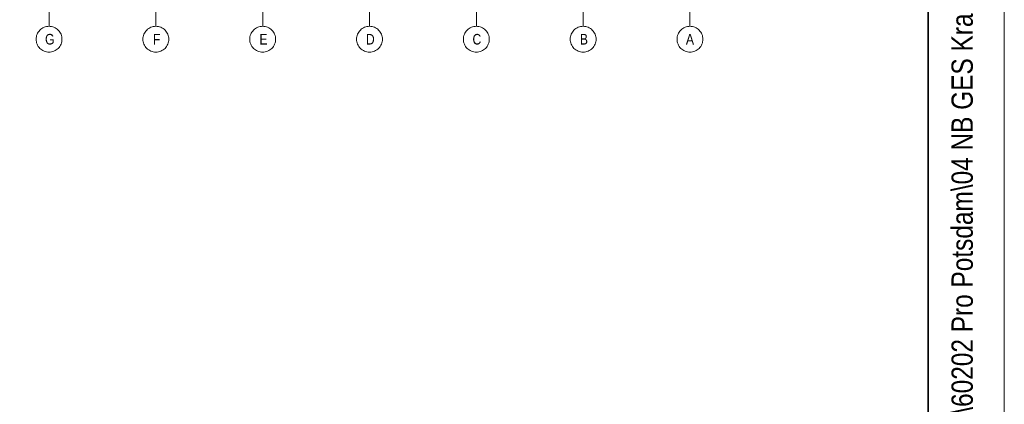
# Model space of a CAD drawing. Extents: x -620 to 300, y 62 to 1112.
# Tile 54 of 256: x 236 to 300, y 214 to 240. Entities that reach past the tile are written whole.
import ezdxf
from ezdxf.lldxf.tags import DXFTag

# ---------------------------------------------------------------- set-up
doc = ezdxf.new("R2010")
doc.units = 0
for name, color, linetype, lineweight in [('iwb_Plankopf Linie', 7, 'Continuous', 13), ('iwb_Plankopf Rahmen', 7, 'Continuous', 35), ('iwb_Plankopf Text', 7, 'Continuous', 18), ('PK_LP_Achsen', 7, 'STRICHPUNKT2', 5)]:
    doc.layers.add(name, color=color, linetype=linetype, lineweight=lineweight)
doc.layers.add('PK_LP_T03', color=3, linetype='Continuous', lineweight=9, true_color=0x00ff00)
doc.styles.get("Standard").update_dxf_attribs({"font": 'ARIALN.TTF'})
tags = doc.linetypes.add('STRICHPUNKT2', pattern=[12.7, 6.35, -3.175, 0, -3.175]).pattern_tags.tags
tags[10:11] = [DXFTag(74, 4), DXFTag(75, 0), DXFTag(340, '0'), DXFTag(46, 0.0), DXFTag(50, 0.0), DXFTag(44, 0.0), DXFTag(45, 0.0)]
tags[8:9] = [DXFTag(74, 4), DXFTag(75, 0), DXFTag(340, '0'), DXFTag(46, 0.0), DXFTag(50, 0.0), DXFTag(44, 0.0), DXFTag(45, 0.0)]
tags[6:7] = [DXFTag(74, 4), DXFTag(75, 0), DXFTag(340, '0'), DXFTag(46, 0.0), DXFTag(50, 0.0), DXFTag(44, 0.0), DXFTag(45, 0.0)]
tags[4:5] = [DXFTag(74, 4), DXFTag(75, 0), DXFTag(340, '0'), DXFTag(46, 0.0), DXFTag(50, 0.0), DXFTag(44, 0.0), DXFTag(45, 0.0)]

# ---------------------------------------------------------------- blocks, each defined once
blk = doc.blocks.new('Blockreferenz-A06GA1958I')
at = {"layer": 'PK_LP_Achsen', "linetype": 'STRICHPUNKT2', "ltscale": 0.13}
for p, q in [((237.643, 280.408), (237.643, 239.291)), ((244.655, 280.408), (244.655, 239.291)), ((251.668, 280.408), (251.668, 239.291)), ((258.68, 280.408), (258.68, 239.291)), ((265.693, 280.408), (265.693, 239.291)), ((272.705, 280.408), (272.705, 239.291)), ((279.718, 280.408), (279.718, 239.291))]:
    blk.add_line(p, q, dxfattribs=at)
at = {"layer": 'PK_LP_Achsen', "linetype": 'ByBlock', "ltscale": 0.13}
for p, q in [((237.17, 239.148), (237.242, 239.191)), ((237.242, 239.191), (237.317, 239.227)), ((237.317, 239.227), (237.396, 239.255)), ((237.396, 239.255), (237.477, 239.275)), ((237.477, 239.275), (237.559, 239.287)), ((237.559, 239.287), (237.643, 239.291)), ((237.643, 239.291), (237.726, 239.287)), ((237.726, 239.287), (237.809, 239.275)), ((237.809, 239.275), (237.889, 239.255)), ((237.889, 239.255), (237.968, 239.227)), ((237.968, 239.227), (238.043, 239.191)), ((238.043, 239.191), (238.115, 239.148)), ((244.183, 239.148), (244.255, 239.191)), ((244.255, 239.191), (244.33, 239.227)), ((244.33, 239.227), (244.408, 239.255)), ((244.408, 239.255), (244.489, 239.275)), ((244.489, 239.275), (244.572, 239.287)), ((244.572, 239.287), (244.655, 239.291)), ((244.655, 239.291), (244.739, 239.287)), ((244.739, 239.287), (244.821, 239.275)), ((244.821, 239.275), (244.902, 239.255)), ((244.902, 239.255), (244.98, 239.227)), ((244.98, 239.227), (245.056, 239.191)), ((245.056, 239.191), (245.127, 239.148)), ((251.195, 239.148), (251.267, 239.191)), ((251.267, 239.191), (251.342, 239.227)), ((251.342, 239.227), (251.421, 239.255)), ((251.421, 239.255), (251.502, 239.275)), ((251.502, 239.275), (251.584, 239.287)), ((251.584, 239.287), (251.668, 239.291)), ((251.668, 239.291), (251.751, 239.287)), ((251.751, 239.287), (251.834, 239.275)), ((251.834, 239.275), (251.914, 239.255)), ((251.914, 239.255), (251.993, 239.227)), ((251.993, 239.227), (252.068, 239.191)), ((252.068, 239.191), (252.14, 239.148)), ((258.208, 239.148), (258.28, 239.191)), ((258.28, 239.191), (258.355, 239.227)), ((258.355, 239.227), (258.433, 239.255)), ((258.433, 239.255), (258.514, 239.275)), ((258.514, 239.275), (258.597, 239.287)), ((258.597, 239.287), (258.68, 239.291)), ((258.68, 239.291), (258.764, 239.287)), ((258.764, 239.287), (258.846, 239.275)), ((258.846, 239.275), (258.927, 239.255)), ((258.927, 239.255), (259.005, 239.227)), ((259.005, 239.227), (259.081, 239.191)), ((259.081, 239.191), (259.152, 239.148)), ((265.22, 239.148), (265.292, 239.191)), ((265.292, 239.191), (265.367, 239.227)), ((265.367, 239.227), (265.446, 239.255)), ((265.446, 239.255), (265.527, 239.275)), ((265.527, 239.275), (265.609, 239.287)), ((265.609, 239.287), (265.693, 239.291)), ((265.693, 239.291), (265.776, 239.287)), ((265.776, 239.287), (265.859, 239.275)), ((265.859, 239.275), (265.939, 239.255)), ((265.939, 239.255), (266.018, 239.227)), ((266.018, 239.227), (266.093, 239.191)), ((266.093, 239.191), (266.165, 239.148)), ((272.233, 239.148), (272.305, 239.191)), ((272.305, 239.191), (272.38, 239.227)), ((272.38, 239.227), (272.458, 239.255)), ((272.458, 239.255), (272.539, 239.275)), ((272.539, 239.275), (272.622, 239.287)), ((272.622, 239.287), (272.705, 239.291)), ((272.705, 239.291), (272.789, 239.287)), ((272.789, 239.287), (272.871, 239.275)), ((272.871, 239.275), (272.952, 239.255)), ((272.952, 239.255), (273.03, 239.227)), ((273.03, 239.227), (273.106, 239.191)), ((273.106, 239.191), (273.177, 239.148)), ((279.245, 239.148), (279.317, 239.191)), ((279.317, 239.191), (279.392, 239.227)), ((279.392, 239.227), (279.471, 239.255)), ((279.471, 239.255), (279.552, 239.275)), ((279.552, 239.275), (279.634, 239.287)), ((279.634, 239.287), (279.718, 239.291)), ((279.718, 239.291), (279.801, 239.287)), ((279.801, 239.287), (279.884, 239.275)), ((279.884, 239.275), (279.964, 239.255)), ((279.964, 239.255), (280.043, 239.227)), ((280.043, 239.227), (280.118, 239.191)), ((280.118, 239.191), (280.19, 239.148)), ((236.793, 238.441), (236.797, 238.525)), ((236.797, 238.525), (236.809, 238.607)), ((236.809, 238.607), (236.829, 238.688)), ((236.829, 238.688), (236.857, 238.767)), ((236.857, 238.767), (236.893, 238.842)), ((236.893, 238.842), (236.936, 238.914)), ((236.936, 238.914), (236.986, 238.981)), ((236.986, 238.981), (237.042, 239.042)), ((237.042, 239.042), (237.103, 239.098)), ((237.103, 239.098), (237.17, 239.148)), ((238.115, 239.148), (238.182, 239.098)), ((238.182, 239.098), (238.244, 239.042)), ((238.244, 239.042), (238.3, 238.981)), ((238.3, 238.981), (238.349, 238.914)), ((238.349, 238.914), (238.392, 238.842)), ((238.392, 238.842), (238.428, 238.767)), ((238.428, 238.767), (238.456, 238.688)), ((238.456, 238.688), (238.476, 238.607)), ((238.476, 238.607), (238.489, 238.525)), ((238.489, 238.525), (238.493, 238.441)), ((243.805, 238.441), (243.809, 238.525)), ((243.809, 238.525), (243.822, 238.607)), ((243.822, 238.607), (243.842, 238.688)), ((243.842, 238.688), (243.87, 238.767)), ((243.87, 238.767), (243.906, 238.842)), ((243.906, 238.842), (243.948, 238.914)), ((243.948, 238.914), (243.998, 238.981)), ((243.998, 238.981), (244.054, 239.042)), ((244.054, 239.042), (244.116, 239.098)), ((244.116, 239.098), (244.183, 239.148)), ((245.127, 239.148), (245.194, 239.098)), ((245.194, 239.098), (245.256, 239.042)), ((245.256, 239.042), (245.312, 238.981)), ((245.312, 238.981), (245.362, 238.914)), ((245.362, 238.914), (245.405, 238.842)), ((245.405, 238.842), (245.44, 238.767)), ((245.44, 238.767), (245.469, 238.688)), ((245.469, 238.688), (245.489, 238.607)), ((245.489, 238.607), (245.501, 238.525)), ((245.501, 238.525), (245.505, 238.441)), ((250.818, 238.441), (250.822, 238.525)), ((250.822, 238.525), (250.834, 238.607)), ((250.834, 238.607), (250.854, 238.688)), ((250.854, 238.688), (250.882, 238.767)), ((250.882, 238.767), (250.918, 238.842)), ((250.918, 238.842), (250.961, 238.914)), ((250.961, 238.914), (251.011, 238.981)), ((251.011, 238.981), (251.067, 239.042)), ((251.067, 239.042), (251.128, 239.098)), ((251.128, 239.098), (251.195, 239.148)), ((252.14, 239.148), (252.207, 239.098)), ((252.207, 239.098), (252.269, 239.042)), ((252.269, 239.042), (252.325, 238.981)), ((252.325, 238.981), (252.374, 238.914)), ((252.374, 238.914), (252.417, 238.842)), ((252.417, 238.842), (252.453, 238.767)), ((252.453, 238.767), (252.481, 238.688)), ((252.481, 238.688), (252.501, 238.607)), ((252.501, 238.607), (252.514, 238.525)), ((252.514, 238.525), (252.518, 238.441)), ((257.83, 238.441), (257.834, 238.525)), ((257.834, 238.525), (257.847, 238.607)), ((257.847, 238.607), (257.867, 238.688)), ((257.867, 238.688), (257.895, 238.767)), ((257.895, 238.767), (257.931, 238.842)), ((257.931, 238.842), (257.973, 238.914)), ((257.973, 238.914), (258.023, 238.981)), ((258.023, 238.981), (258.079, 239.042)), ((258.079, 239.042), (258.141, 239.098)), ((258.141, 239.098), (258.208, 239.148)), ((259.152, 239.148), (259.219, 239.098)), ((259.219, 239.098), (259.281, 239.042)), ((259.281, 239.042), (259.337, 238.981)), ((259.337, 238.981), (259.387, 238.914)), ((259.387, 238.914), (259.43, 238.842)), ((259.43, 238.842), (259.465, 238.767)), ((259.465, 238.767), (259.494, 238.688)), ((259.494, 238.688), (259.514, 238.607)), ((259.514, 238.607), (259.526, 238.525)), ((259.526, 238.525), (259.53, 238.441)), ((264.843, 238.441), (264.847, 238.525)), ((264.847, 238.525), (264.859, 238.607)), ((264.859, 238.607), (264.879, 238.688)), ((264.879, 238.688), (264.907, 238.767)), ((264.907, 238.767), (264.943, 238.842)), ((264.943, 238.842), (264.986, 238.914)), ((264.986, 238.914), (265.036, 238.981)), ((265.036, 238.981), (265.092, 239.042)), ((265.092, 239.042), (265.153, 239.098)), ((265.153, 239.098), (265.22, 239.148)), ((266.165, 239.148), (266.232, 239.098)), ((266.232, 239.098), (266.294, 239.042)), ((266.294, 239.042), (266.35, 238.981)), ((266.35, 238.981), (266.399, 238.914)), ((266.399, 238.914), (266.442, 238.842)), ((266.442, 238.842), (266.478, 238.767)), ((266.478, 238.767), (266.506, 238.688)), ((266.506, 238.688), (266.526, 238.607)), ((266.526, 238.607), (266.539, 238.525)), ((266.539, 238.525), (266.543, 238.441)), ((271.855, 238.441), (271.859, 238.525)), ((271.859, 238.525), (271.872, 238.607)), ((271.872, 238.607), (271.892, 238.688)), ((271.892, 238.688), (271.92, 238.767)), ((271.92, 238.767), (271.956, 238.842)), ((271.956, 238.842), (271.998, 238.914)), ((271.998, 238.914), (272.048, 238.981)), ((272.048, 238.981), (272.104, 239.042)), ((272.104, 239.042), (272.166, 239.098)), ((272.166, 239.098), (272.233, 239.148)), ((273.177, 239.148), (273.244, 239.098)), ((273.244, 239.098), (273.306, 239.042)), ((273.306, 239.042), (273.362, 238.981)), ((273.362, 238.981), (273.412, 238.914)), ((273.412, 238.914), (273.455, 238.842)), ((273.455, 238.842), (273.49, 238.767)), ((273.49, 238.767), (273.519, 238.688)), ((273.519, 238.688), (273.539, 238.607)), ((273.539, 238.607), (273.551, 238.525)), ((273.551, 238.525), (273.555, 238.441)), ((278.868, 238.441), (278.872, 238.525)), ((278.872, 238.525), (278.884, 238.607)), ((278.884, 238.607), (278.904, 238.688)), ((278.904, 238.688), (278.932, 238.767)), ((278.932, 238.767), (278.968, 238.842)), ((278.968, 238.842), (279.011, 238.914)), ((279.011, 238.914), (279.061, 238.981)), ((279.061, 238.981), (279.117, 239.042)), ((279.117, 239.042), (279.178, 239.098)), ((279.178, 239.098), (279.245, 239.148)), ((280.19, 239.148), (280.257, 239.098)), ((280.257, 239.098), (280.319, 239.042)), ((280.319, 239.042), (280.375, 238.981)), ((280.375, 238.981), (280.424, 238.914)), ((280.424, 238.914), (280.467, 238.842)), ((280.467, 238.842), (280.503, 238.767)), ((280.503, 238.767), (280.531, 238.688)), ((280.531, 238.688), (280.551, 238.607)), ((280.551, 238.607), (280.564, 238.525)), ((280.564, 238.525), (280.568, 238.441)), ((236.797, 238.358), (236.793, 238.441)), ((236.809, 238.275), (236.797, 238.358)), ((236.829, 238.195), (236.809, 238.275)), ((236.857, 238.116), (236.829, 238.195)), ((236.893, 238.041), (236.857, 238.116)), ((236.936, 237.969), (236.893, 238.041)), ((236.986, 237.902), (236.936, 237.969)), ((237.042, 237.84), (236.986, 237.902)), ((238.3, 237.902), (238.244, 237.84)), ((238.349, 237.969), (238.3, 237.902)), ((238.392, 238.041), (238.349, 237.969)), ((238.428, 238.116), (238.392, 238.041)), ((238.456, 238.195), (238.428, 238.116)), ((238.476, 238.275), (238.456, 238.195)), ((238.489, 238.358), (238.476, 238.275)), ((238.493, 238.441), (238.489, 238.358)), ((243.809, 238.358), (243.805, 238.441)), ((243.822, 238.275), (243.809, 238.358)), ((243.842, 238.195), (243.822, 238.275)), ((243.87, 238.116), (243.842, 238.195)), ((243.906, 238.041), (243.87, 238.116)), ((243.948, 237.969), (243.906, 238.041)), ((243.998, 237.902), (243.948, 237.969)), ((244.054, 237.84), (243.998, 237.902)), ((245.312, 237.902), (245.256, 237.84)), ((245.362, 237.969), (245.312, 237.902)), ((245.405, 238.041), (245.362, 237.969)), ((245.44, 238.116), (245.405, 238.041)), ((245.469, 238.195), (245.44, 238.116)), ((245.489, 238.275), (245.469, 238.195)), ((245.501, 238.358), (245.489, 238.275)), ((245.505, 238.441), (245.501, 238.358)), ((250.822, 238.358), (250.818, 238.441)), ((250.834, 238.275), (250.822, 238.358)), ((250.854, 238.195), (250.834, 238.275)), ((250.882, 238.116), (250.854, 238.195)), ((250.918, 238.041), (250.882, 238.116)), ((250.961, 237.969), (250.918, 238.041)), ((251.011, 237.902), (250.961, 237.969)), ((251.067, 237.84), (251.011, 237.902)), ((252.325, 237.902), (252.269, 237.84)), ((252.374, 237.969), (252.325, 237.902)), ((252.417, 238.041), (252.374, 237.969)), ((252.453, 238.116), (252.417, 238.041)), ((252.481, 238.195), (252.453, 238.116)), ((252.501, 238.275), (252.481, 238.195)), ((252.514, 238.358), (252.501, 238.275)), ((252.518, 238.441), (252.514, 238.358)), ((257.834, 238.358), (257.83, 238.441)), ((257.847, 238.275), (257.834, 238.358)), ((257.867, 238.195), (257.847, 238.275)), ((257.895, 238.116), (257.867, 238.195)), ((257.931, 238.041), (257.895, 238.116)), ((257.973, 237.969), (257.931, 238.041)), ((258.023, 237.902), (257.973, 237.969)), ((258.079, 237.84), (258.023, 237.902)), ((259.337, 237.902), (259.281, 237.84)), ((259.387, 237.969), (259.337, 237.902)), ((259.43, 238.041), (259.387, 237.969)), ((259.465, 238.116), (259.43, 238.041)), ((259.494, 238.195), (259.465, 238.116)), ((259.514, 238.275), (259.494, 238.195)), ((259.526, 238.358), (259.514, 238.275)), ((259.53, 238.441), (259.526, 238.358)), ((264.847, 238.358), (264.843, 238.441)), ((264.859, 238.275), (264.847, 238.358)), ((264.879, 238.195), (264.859, 238.275)), ((264.907, 238.116), (264.879, 238.195)), ((264.943, 238.041), (264.907, 238.116)), ((264.986, 237.969), (264.943, 238.041)), ((265.036, 237.902), (264.986, 237.969)), ((265.092, 237.84), (265.036, 237.902)), ((266.35, 237.902), (266.294, 237.84)), ((266.399, 237.969), (266.35, 237.902)), ((266.442, 238.041), (266.399, 237.969)), ((266.478, 238.116), (266.442, 238.041)), ((266.506, 238.195), (266.478, 238.116)), ((266.526, 238.275), (266.506, 238.195)), ((266.539, 238.358), (266.526, 238.275)), ((266.543, 238.441), (266.539, 238.358)), ((271.859, 238.358), (271.855, 238.441)), ((271.872, 238.275), (271.859, 238.358)), ((271.892, 238.195), (271.872, 238.275)), ((271.92, 238.116), (271.892, 238.195)), ((271.956, 238.041), (271.92, 238.116)), ((271.998, 237.969), (271.956, 238.041)), ((272.048, 237.902), (271.998, 237.969)), ((272.104, 237.84), (272.048, 237.902)), ((273.362, 237.902), (273.306, 237.84)), ((273.412, 237.969), (273.362, 237.902)), ((273.455, 238.041), (273.412, 237.969)), ((273.49, 238.116), (273.455, 238.041)), ((273.519, 238.195), (273.49, 238.116)), ((273.539, 238.275), (273.519, 238.195)), ((273.551, 238.358), (273.539, 238.275)), ((273.555, 238.441), (273.551, 238.358)), ((278.872, 238.358), (278.868, 238.441)), ((278.884, 238.275), (278.872, 238.358)), ((278.904, 238.195), (278.884, 238.275)), ((278.932, 238.116), (278.904, 238.195)), ((278.968, 238.041), (278.932, 238.116)), ((279.011, 237.969), (278.968, 238.041)), ((279.061, 237.902), (279.011, 237.969)), ((279.117, 237.84), (279.061, 237.902)), ((280.375, 237.902), (280.319, 237.84)), ((280.424, 237.969), (280.375, 237.902)), ((280.467, 238.041), (280.424, 237.969)), ((280.503, 238.116), (280.467, 238.041)), ((280.531, 238.195), (280.503, 238.116)), ((280.551, 238.275), (280.531, 238.195)), ((280.564, 238.358), (280.551, 238.275)), ((280.568, 238.441), (280.564, 238.358)), ((237.103, 237.784), (237.042, 237.84)), ((237.17, 237.735), (237.103, 237.784)), ((237.242, 237.692), (237.17, 237.735)), ((237.317, 237.656), (237.242, 237.692)), ((237.396, 237.628), (237.317, 237.656)), ((237.477, 237.608), (237.396, 237.628)), ((237.559, 237.595), (237.477, 237.608)), ((237.643, 237.591), (237.559, 237.595)), ((237.726, 237.595), (237.643, 237.591)), ((237.809, 237.608), (237.726, 237.595)), ((237.889, 237.628), (237.809, 237.608)), ((237.968, 237.656), (237.889, 237.628)), ((238.043, 237.692), (237.968, 237.656)), ((238.115, 237.735), (238.043, 237.692)), ((238.182, 237.784), (238.115, 237.735)), ((238.244, 237.84), (238.182, 237.784)), ((244.116, 237.784), (244.054, 237.84)), ((244.183, 237.735), (244.116, 237.784)), ((244.255, 237.692), (244.183, 237.735)), ((244.33, 237.656), (244.255, 237.692)), ((244.408, 237.628), (244.33, 237.656)), ((244.489, 237.608), (244.408, 237.628)), ((244.572, 237.595), (244.489, 237.608)), ((244.655, 237.591), (244.572, 237.595)), ((244.739, 237.595), (244.655, 237.591)), ((244.821, 237.608), (244.739, 237.595)), ((244.902, 237.628), (244.821, 237.608)), ((244.98, 237.656), (244.902, 237.628)), ((245.056, 237.692), (244.98, 237.656)), ((245.127, 237.735), (245.056, 237.692)), ((245.194, 237.784), (245.127, 237.735)), ((245.256, 237.84), (245.194, 237.784)), ((251.128, 237.784), (251.067, 237.84)), ((251.195, 237.735), (251.128, 237.784)), ((251.267, 237.692), (251.195, 237.735)), ((251.342, 237.656), (251.267, 237.692)), ((251.421, 237.628), (251.342, 237.656)), ((251.502, 237.608), (251.421, 237.628)), ((251.584, 237.595), (251.502, 237.608)), ((251.668, 237.591), (251.584, 237.595)), ((251.751, 237.595), (251.668, 237.591)), ((251.834, 237.608), (251.751, 237.595)), ((251.914, 237.628), (251.834, 237.608)), ((251.993, 237.656), (251.914, 237.628)), ((252.068, 237.692), (251.993, 237.656)), ((252.14, 237.735), (252.068, 237.692)), ((252.207, 237.784), (252.14, 237.735)), ((252.269, 237.84), (252.207, 237.784)), ((258.141, 237.784), (258.079, 237.84)), ((258.208, 237.735), (258.141, 237.784)), ((258.28, 237.692), (258.208, 237.735)), ((258.355, 237.656), (258.28, 237.692)), ((258.433, 237.628), (258.355, 237.656)), ((258.514, 237.608), (258.433, 237.628)), ((258.597, 237.595), (258.514, 237.608)), ((258.68, 237.591), (258.597, 237.595)), ((258.764, 237.595), (258.68, 237.591)), ((258.846, 237.608), (258.764, 237.595)), ((258.927, 237.628), (258.846, 237.608)), ((259.005, 237.656), (258.927, 237.628)), ((259.081, 237.692), (259.005, 237.656)), ((259.152, 237.735), (259.081, 237.692)), ((259.219, 237.784), (259.152, 237.735)), ((259.281, 237.84), (259.219, 237.784)), ((265.153, 237.784), (265.092, 237.84)), ((265.22, 237.735), (265.153, 237.784)), ((265.292, 237.692), (265.22, 237.735)), ((265.367, 237.656), (265.292, 237.692)), ((265.446, 237.628), (265.367, 237.656)), ((265.527, 237.608), (265.446, 237.628)), ((265.609, 237.595), (265.527, 237.608)), ((265.693, 237.591), (265.609, 237.595)), ((265.776, 237.595), (265.693, 237.591)), ((265.859, 237.608), (265.776, 237.595)), ((265.939, 237.628), (265.859, 237.608)), ((266.018, 237.656), (265.939, 237.628)), ((266.093, 237.692), (266.018, 237.656)), ((266.165, 237.735), (266.093, 237.692)), ((266.232, 237.784), (266.165, 237.735)), ((266.294, 237.84), (266.232, 237.784)), ((272.166, 237.784), (272.104, 237.84)), ((272.233, 237.735), (272.166, 237.784)), ((272.305, 237.692), (272.233, 237.735)), ((272.38, 237.656), (272.305, 237.692)), ((272.458, 237.628), (272.38, 237.656)), ((272.539, 237.608), (272.458, 237.628)), ((272.622, 237.595), (272.539, 237.608)), ((272.705, 237.591), (272.622, 237.595)), ((272.789, 237.595), (272.705, 237.591)), ((272.871, 237.608), (272.789, 237.595)), ((272.952, 237.628), (272.871, 237.608)), ((273.03, 237.656), (272.952, 237.628)), ((273.106, 237.692), (273.03, 237.656)), ((273.177, 237.735), (273.106, 237.692)), ((273.244, 237.784), (273.177, 237.735)), ((273.306, 237.84), (273.244, 237.784)), ((279.178, 237.784), (279.117, 237.84)), ((279.245, 237.735), (279.178, 237.784)), ((279.317, 237.692), (279.245, 237.735)), ((279.392, 237.656), (279.317, 237.692)), ((279.471, 237.628), (279.392, 237.656)), ((279.552, 237.608), (279.471, 237.628)), ((279.634, 237.595), (279.552, 237.608)), ((279.718, 237.591), (279.634, 237.595)), ((279.801, 237.595), (279.718, 237.591)), ((279.884, 237.608), (279.801, 237.595)), ((279.964, 237.628), (279.884, 237.608)), ((280.043, 237.656), (279.964, 237.628)), ((280.118, 237.692), (280.043, 237.656)), ((280.19, 237.735), (280.118, 237.692)), ((280.257, 237.784), (280.19, 237.735)), ((280.319, 237.84), (280.257, 237.784))]:
    blk.add_line(p, q, dxfattribs=at)
at = {"layer": 'PK_LP_Achsen', "linetype": 'ByBlock', "ltscale": 0.13, "char_height": 0.69538, "attachment_point": 1}
for s, insert in [('{\\fArial Narrow;G}', (237.379, 238.789)), ('{\\fArial Narrow;F}', (244.463, 238.789)), ('{\\fArial Narrow;E}', (251.455, 238.789)), ('{\\fArial Narrow;D}', (258.445, 238.789)), ('{\\fArial Narrow;C}', (265.441, 238.789)), ('{\\fArial Narrow;B}', (272.49, 238.789)), ('{\\fArial Narrow;A}', (279.451, 238.789))]:
    blk.add_mtext(s, dxfattribs=dict(at, insert=insert))

msp = doc.modelspace()

# ---------------------------------------------------------------- linework, layer by layer
at = {"layer": 'iwb_Plankopf Linie', "ltscale": 0.13}
msp.add_line((295.353, 67.433), (295.353, 359.433), dxfattribs=at)
at = {"layer": 'iwb_Plankopf Rahmen', "ltscale": 0.35}
msp.add_line((295.353, 359.433), (295.353, 67.433), dxfattribs=at)
at = {"layer": 'iwb_Plankopf Rahmen', "color": 8, "lineweight": 13, "ltscale": 0.13, "true_color": 0x808080}
msp.add_lwpolyline([(300.353, 62.433), (-619.647, 62.433), (-619.647, 1112.433), (300.353, 1112.433), (300.353, 62.433)], close=True, dxfattribs=at)
at = {"layer": 'iwb_Plankopf Rahmen', "ltscale": 0.35}
msp.add_lwpolyline([(-599.647, 67.433), (-599.647, 1107.433), (295.353, 1107.433), (295.353, 67.433), (-599.647, 67.433)], close=True, dxfattribs=at)

# ---------------------------------------------------------------- block references
at = {"layer": 'PK_LP_T03', "ltscale": 0.13}
msp.add_blockref('Blockreferenz-A06GA1958I', (0, 0), dxfattribs=at)

# ---------------------------------------------------------------- texts
at = {"layer": 'iwb_Plankopf Text', "ltscale": 0.18, "insert": (296.886, 74.512), "char_height": 1.4, "attachment_point": 1, "rotation": 90, "line_spacing_factor": 1.002}
msp.add_mtext('{\\fArial Narrow;\\\\srvnovamd01\\Nova_MD\\TGA\\60202 Pro Potsdam\\04 NB GES Krampnitz\\09 NOVA\\60202-04_AP_NB GES Krampnitz\\TGA\\Elektro\\Leerrohrplanung\\E_Leerrohr_3OG.n4m004KRA_ELT_5_LR_03_003_P_A}', dxfattribs=at)

doc.saveas('drawing.dxf')
